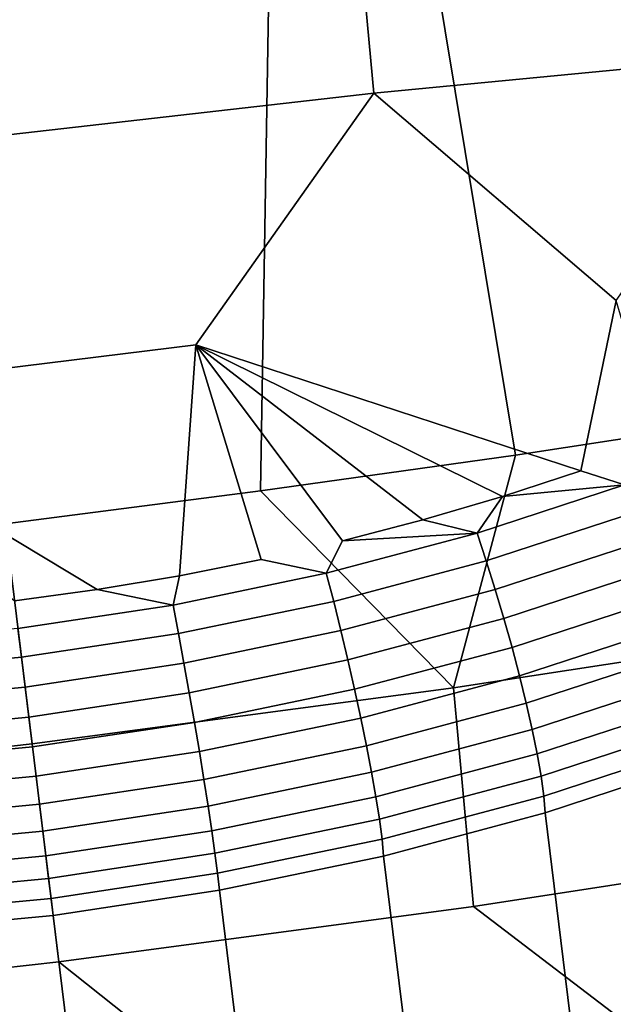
# Model space of a CAD drawing. Header units: metres. Extents: x -167 to 28, y -50 to 27.
# Tile 243 of 256: x 12.21 to 14.03, y -48.01 to -44.99. Entities that reach past the tile are written whole.
import ezdxf

# ---------------------------------------------------------------- set-up
doc = ezdxf.new("R2010")
doc.units = ezdxf.units.M
doc.layers.add('solid_12_065_011_XXX', color=7, linetype='CONTINUOUS')

msp = doc.modelspace()

# ---------------------------------------------------------------- linework, layer by layer
at = {"layer": 'solid_12_065_011_XXX'}
for points in [[(13.019255, -42.042828, 23.820145), (14.400281, -41.831959, 23.888363), (14.510557, -46.20853, 26.476044), (13.729552, -46.327312, 26.437868)], [(11.632865, -42.226822, 23.797403), (13.019255, -42.042828, 23.820145), (12.946638, -46.437168, 26.414957), (12.162217, -46.538052, 26.407316)], [(13.019255, -42.042828, 23.820145), (13.729552, -46.327312, 26.437868), (12.946638, -46.437168, 26.414957)], [(13.294282, -45.216618, 31.467119), (14.571768, -45.094086, 31.40443), (14.528112, -44.396767, 31.01281), (13.229714, -44.5196, 31.076323)], [(12.017804, -45.361908, 31.488016), (13.294282, -45.216618, 31.467119), (13.229714, -44.5196, 31.076323), (11.932443, -44.666687, 31.097494)], [(14.038305, -45.853268, 31.814411), (14.571768, -45.094086, 31.40443), (13.294282, -45.216618, 31.467119)], [(11.460529, -46.147217, 31.85784), (12.748511, -45.989075, 31.85784), (13.294282, -45.216618, 31.467119), (12.017804, -45.361908, 31.488016)], [(13.930369, -46.375786, 32.080231), (14.038305, -45.853268, 31.814411), (13.294282, -45.216618, 31.467119), (12.748511, -45.989075, 31.85784)], [(14.064565, -46.419247, 32.095848), (14.168167, -46.290051, 32.037094), (14.038305, -45.853268, 31.814411), (13.930369, -46.375786, 32.080231)], [(12.445249, -46.740295, 32.21944), (12.697913, -46.69783, 32.21069), (12.748511, -45.989075, 31.85784), (11.460529, -46.147217, 31.85784)], [(12.697913, -46.69783, 32.21069), (12.948936, -46.647972, 32.196129), (12.748511, -45.989075, 31.85784)], [(13.689172, -46.454559, 32.117767), (13.930369, -46.375786, 32.080231), (12.748511, -45.989075, 31.85784)], [(13.444964, -46.526249, 32.149632), (13.689172, -46.454559, 32.117767), (12.748511, -45.989075, 31.85784)], [(13.198051, -46.590763, 32.17577), (13.444964, -46.526249, 32.149632), (12.748511, -45.989075, 31.85784)], [(13.14867, -46.690041, 32.216873), (13.198051, -46.590763, 32.17577), (12.748511, -45.989075, 31.85784), (12.948936, -46.647972, 32.196129)], [(12.191381, -46.77528, 32.222359), (12.445249, -46.740295, 32.21944), (11.460529, -46.147217, 31.85784)], [(13.729552, -46.327312, 26.437868), (14.510557, -46.20853, 26.476044), (14.82862, -46.8442, 26.90901), (13.539404, -47.041817, 26.847124)], [(12.946638, -46.437168, 26.414957), (13.729552, -46.327312, 26.437868), (13.539404, -47.041817, 26.847124)], [(14.064565, -46.419247, 32.095848), (13.930369, -46.375786, 32.080231), (13.689172, -46.454559, 32.117767)], [(12.162217, -46.538052, 26.407316), (12.946638, -46.437168, 26.414957), (13.539404, -47.041817, 26.847124), (12.245193, -47.213833, 26.826496)], [(14.064565, -46.419247, 32.095848), (13.689172, -46.454559, 32.117767), (13.611609, -46.567051, 32.166283)], [(14.064565, -46.419247, 32.095848), (13.611609, -46.567051, 32.166283), (13.639959, -46.652206, 32.189861), (14.098517, -46.502583, 32.118515)], [(13.611609, -46.567051, 32.166283), (13.689172, -46.454559, 32.117767), (13.444964, -46.526249, 32.149632)], [(14.098517, -46.502583, 32.118515), (13.639959, -46.652206, 32.189861), (13.667589, -46.739925, 32.202274), (14.131425, -46.588577, 32.130066)], [(11.376691, -46.629932, 26.414957), (12.162217, -46.538052, 26.407316), (12.245193, -47.213833, 26.826496), (10.947811, -47.360023, 26.847124)], [(13.611609, -46.567051, 32.166283), (13.444964, -46.526249, 32.149632), (13.198051, -46.590763, 32.17577)], [(13.611609, -46.567051, 32.166283), (13.198051, -46.590763, 32.17577), (13.14867, -46.690041, 32.216873)], [(13.611609, -46.567051, 32.166283), (13.14867, -46.690041, 32.216873), (13.171292, -46.776714, 32.241112), (13.639959, -46.652206, 32.189861)], [(14.131425, -46.588577, 32.130066), (13.667589, -46.739925, 32.202274), (13.694076, -46.828857, 32.203323), (14.162784, -46.675915, 32.130318)], [(12.677933, -46.787651, 32.247341), (13.14867, -46.690041, 32.216873), (12.948936, -46.647972, 32.196129), (12.697913, -46.69783, 32.21069)], [(13.639959, -46.652206, 32.189861), (13.171292, -46.776714, 32.241112), (13.193525, -46.865864, 32.254139), (13.667589, -46.739925, 32.202274)], [(13.14867, -46.690041, 32.216873), (12.677933, -46.787651, 32.247341), (12.694728, -46.875526, 32.271973), (13.171292, -46.776714, 32.241112)], [(14.162784, -46.675915, 32.130318), (13.694076, -46.828857, 32.203323), (13.719012, -46.917641, 32.192997), (14.192115, -46.76326, 32.119267)], [(12.677933, -46.787651, 32.247341), (12.697913, -46.69783, 32.21069), (12.445249, -46.740295, 32.21944)], [(12.201679, -46.859432, 32.25753), (12.677933, -46.787651, 32.247341), (12.445249, -46.740295, 32.21944), (12.191381, -46.77528, 32.222359)], [(13.667589, -46.739925, 32.202274), (13.193525, -46.865864, 32.254139), (13.215029, -46.95612, 32.255764), (13.694076, -46.828857, 32.203323)], [(13.171292, -46.776714, 32.241112), (12.694728, -46.875526, 32.271973), (12.711471, -46.965813, 32.285378), (13.193525, -46.865864, 32.254139)], [(14.192115, -46.76326, 32.119267), (13.719012, -46.917641, 32.192997), (13.742019, -47.004925, 32.171452), (14.218967, -46.849274, 32.097084)], [(12.677933, -46.787651, 32.247341), (12.201679, -46.859432, 32.25753), (12.212579, -46.948196, 32.282291), (12.694728, -46.875526, 32.271973)], [(13.694076, -46.828857, 32.203323), (13.215029, -46.95612, 32.255764), (13.235474, -47.046104, 32.24596), (13.719012, -46.917641, 32.192997)], [(12.201679, -46.859432, 32.25753), (11.722208, -46.904999, 32.247341), (11.727172, -46.994331, 32.271973), (12.212579, -46.948196, 32.282291)], [(13.193525, -46.865864, 32.254139), (12.711471, -46.965813, 32.285378), (12.727906, -47.057125, 32.28735), (13.215029, -46.95612, 32.255764)], [(13.600785, -47.712875, 27.281448), (13.539404, -47.041817, 26.847124), (14.82862, -46.8442, 26.90901), (14.869323, -47.517467, 27.340958)], [(14.218967, -46.849274, 32.097084), (13.742019, -47.004925, 32.171452), (13.762742, -47.089363, 32.139023), (14.242931, -46.93264, 32.06411)], [(12.694728, -46.875526, 32.271973), (12.212579, -46.948196, 32.282291), (12.223767, -47.039318, 32.295822), (12.711471, -46.965813, 32.285378)], [(13.719012, -46.917641, 32.192997), (13.235474, -47.046104, 32.24596), (13.254547, -47.134441, 32.224876), (13.742019, -47.004925, 32.171452)], [(12.212579, -46.948196, 32.282291), (11.727172, -46.994331, 32.271973), (11.732767, -47.085983, 32.285378), (12.223767, -47.039318, 32.295822)], [(13.215029, -46.95612, 32.255764), (12.727906, -47.057125, 32.28735), (12.743781, -47.14806, 32.277859), (13.235474, -47.046104, 32.24596)], [(14.242931, -46.93264, 32.06411), (13.762742, -47.089363, 32.139023), (13.780865, -47.16967, 32.096199), (14.26364, -47.012081, 32.020847)], [(12.711471, -46.965813, 32.285378), (12.223767, -47.039318, 32.295822), (12.235074, -47.131405, 32.297909), (12.727906, -47.057125, 32.28735)], [(13.742019, -47.004925, 32.171452), (13.254547, -47.134441, 32.224876), (13.271956, -47.219772, 32.192837), (13.762742, -47.089363, 32.139023)], [(14.26364, -47.012081, 32.020847), (13.780865, -47.16967, 32.096199), (13.79611, -47.244614, 32.043636), (14.280776, -47.086384, 31.96796)], [(12.223767, -47.039318, 32.295822), (11.732767, -47.085983, 32.285378), (11.738911, -47.178558, 32.28735), (12.235074, -47.131405, 32.297909)], [(13.600785, -47.712875, 27.281448), (12.32729, -47.882462, 27.261612), (12.245193, -47.213833, 26.826496), (13.539404, -47.041817, 26.847124)], [(13.235474, -47.046104, 32.24596), (12.743781, -47.14806, 32.277859), (12.758854, -47.237228, 32.25705), (13.254547, -47.134441, 32.224876)], [(12.727906, -47.057125, 32.28735), (12.235074, -47.131405, 32.297909), (12.246325, -47.223038, 32.288525), (12.743781, -47.14806, 32.277859)], [(13.762742, -47.089363, 32.139023), (13.271956, -47.219772, 32.192837), (13.287436, -47.300797, 32.150326), (13.780865, -47.16967, 32.096199)], [(14.280776, -47.086384, 31.96796), (13.79611, -47.244614, 32.043636), (13.808244, -47.313049, 31.982147), (14.294077, -47.154408, 31.906256)], [(12.235074, -47.131405, 32.297909), (11.738911, -47.178558, 32.28735), (11.745506, -47.270634, 32.277859), (12.246325, -47.223038, 32.288525)], [(13.254547, -47.134441, 32.224876), (12.758854, -47.237228, 32.25705), (12.772893, -47.323269, 32.225246), (13.271956, -47.219772, 32.192837)], [(12.743781, -47.14806, 32.277859), (12.246325, -47.223038, 32.288525), (12.257349, -47.31282, 32.267811), (12.758854, -47.237228, 32.25705)], [(13.780865, -47.16967, 32.096199), (13.287436, -47.300797, 32.150326), (13.300749, -47.376274, 32.098003), (13.79611, -47.244614, 32.043636)], [(14.294077, -47.154408, 31.906256), (13.808244, -47.313049, 31.982147), (13.817081, -47.373924, 31.912666), (14.30334, -47.215111, 31.836681)], [(12.32729, -47.882462, 27.261612), (11.050597, -48.026001, 27.281448), (10.947811, -47.360023, 26.847124), (12.245193, -47.213833, 26.826496)], [(12.246325, -47.223038, 32.288525), (11.745506, -47.270634, 32.277859), (11.752454, -47.360802, 32.25705), (12.257349, -47.31282, 32.267811)], [(13.271956, -47.219772, 32.192837), (12.772893, -47.323269, 32.225246), (12.785684, -47.404861, 32.182926), (13.287436, -47.300797, 32.150326)], [(14.30334, -47.215111, 31.836681), (13.817081, -47.373924, 31.912666), (13.821055, -47.425476, 31.838469), (14.306849, -47.265949, 31.764065)], [(12.758854, -47.237228, 32.25705), (12.257349, -47.31282, 32.267811), (12.267977, -47.399376, 32.236084), (12.772893, -47.323269, 32.225246)], [(13.79611, -47.244614, 32.043636), (13.300749, -47.376274, 32.098003), (13.31169, -47.445045, 32.036667), (13.808244, -47.313049, 31.982147)], [(14.306849, -47.265949, 31.764065), (13.821055, -47.425476, 31.838469), (14.021614, -49.05891, 29.099564), (14.505812, -48.886379, 29.046963)], [(12.257349, -47.31282, 32.267811), (11.752454, -47.360802, 32.25705), (11.759646, -47.447681, 32.225246), (12.267977, -47.399376, 32.236084)], [(12.772893, -47.323269, 32.225246), (12.267977, -47.399376, 32.236084), (12.278046, -47.48138, 32.193829), (12.785684, -47.404861, 32.182926)], [(13.287436, -47.300797, 32.150326), (12.785684, -47.404861, 32.182926), (12.797029, -47.480755, 32.130745), (13.300749, -47.376274, 32.098003)], [(13.808244, -47.313049, 31.982147), (13.31169, -47.445045, 32.036667), (13.320093, -47.506058, 31.967253), (13.817081, -47.373924, 31.912666)], [(13.300749, -47.376274, 32.098003), (12.797029, -47.480755, 32.130745), (12.806758, -47.549789, 32.0695), (13.31169, -47.445045, 32.036667)], [(13.817081, -47.373924, 31.912666), (13.320093, -47.506058, 31.967253), (13.324766, -47.558048, 31.891876), (13.821055, -47.425476, 31.838469)], [(12.267977, -47.399376, 32.236084), (11.759646, -47.447681, 32.225246), (11.766974, -47.529942, 32.182926), (12.278046, -47.48138, 32.193829)], [(12.785684, -47.404861, 32.182926), (12.278046, -47.48138, 32.193829), (12.287401, -47.557579, 32.141697), (12.797029, -47.480755, 32.130745)], [(13.31169, -47.445045, 32.036667), (12.806758, -47.549789, 32.0695), (12.814719, -47.610909, 32.00013), (13.320093, -47.506058, 31.967253)], [(13.821055, -47.425476, 31.838469), (13.324766, -47.558048, 31.891876), (13.526475, -49.200848, 29.137268), (14.021614, -49.05891, 29.099564)], [(12.278046, -47.48138, 32.193829), (11.766974, -47.529942, 32.182926), (11.774326, -47.606327, 32.130749), (12.287401, -47.557579, 32.141697)], [(12.797029, -47.480755, 32.130745), (12.287401, -47.557579, 32.141697), (12.295901, -47.626801, 32.080482), (12.806758, -47.549789, 32.0695)], [(13.320093, -47.506058, 31.967253), (12.814719, -47.610909, 32.00013), (12.820271, -47.663097, 31.924028), (13.324766, -47.558048, 31.891876)], [(14.335459, -48.273392, 27.756403), (13.600785, -47.712875, 27.281448), (14.869323, -47.517467, 27.340958)], [(12.287401, -47.557579, 32.141697), (11.774326, -47.606327, 32.130749), (11.781588, -47.675663, 32.0695), (12.295901, -47.626801, 32.080482)], [(12.806758, -47.549789, 32.0695), (12.295901, -47.626801, 32.080482), (12.303414, -47.687992, 32.011124), (12.814719, -47.610909, 32.00013)], [(13.324766, -47.558048, 31.891876), (12.820271, -47.663097, 31.924028), (13.022675, -49.311546, 29.159946), (13.526475, -49.200848, 29.137268)], [(12.295901, -47.626801, 32.080482), (11.781588, -47.675663, 32.0695), (11.78865, -47.736893, 32.00013), (12.303414, -47.687992, 32.011124)], [(12.814719, -47.610909, 32.00013), (12.303414, -47.687992, 32.011124), (12.309917, -47.74015, 31.934771), (12.820271, -47.663097, 31.924028)], [(12.820271, -47.663097, 31.924028), (12.309917, -47.74015, 31.934771), (12.512553, -49.390491, 29.167515), (13.022675, -49.311546, 29.159946)], [(11.78865, -47.736893, 32.00013), (11.796077, -47.78886, 31.924038), (12.309917, -47.74015, 31.934771), (12.303414, -47.687992, 32.011124)], [(14.335459, -48.273392, 27.756403), (13.051785, -48.459045, 27.716244), (12.32729, -47.882462, 27.261612), (13.600785, -47.712875, 27.281448)], [(12.309917, -47.74015, 31.934771), (11.796077, -47.78886, 31.924038), (11.99848, -49.437313, 29.159952), (12.512553, -49.390491, 29.167515)], [(13.051785, -48.459045, 27.716244), (11.763803, -48.617191, 27.716244), (11.050597, -48.026001, 27.281448), (12.32729, -47.882462, 27.261612)]]:
    msp.add_3dface(points, dxfattribs=at)

doc.saveas('drawing.dxf')
